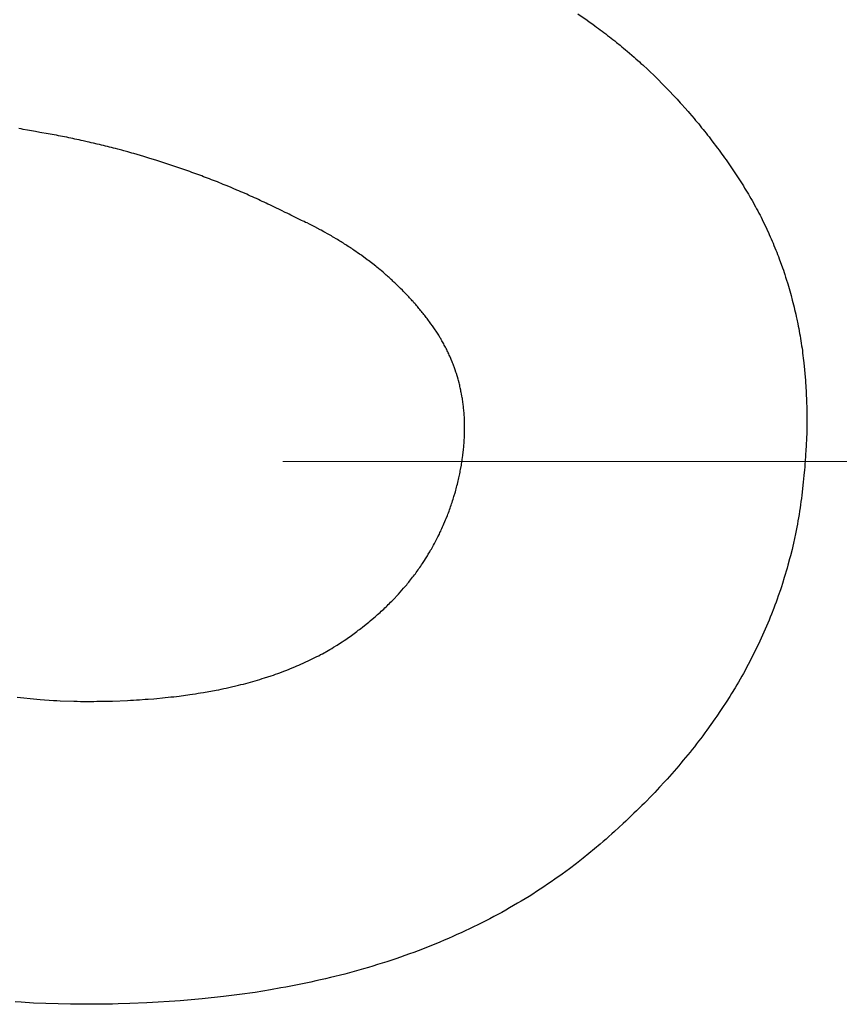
# Model space of a CAD drawing. Header units: inches. Extents: x 749 to 1245, y 24 to 374.
# Tile 49 of 145: x 879.937 to 880.636, y 257.036 to 257.875. Entities that reach past the tile are written whole.
import ezdxf

# ---------------------------------------------------------------- set-up
doc = ezdxf.new("R2010")
doc.units = ezdxf.units.IN
doc.header["$LTSCALE"] = 5
doc.header["$MEASUREMENT"] = 0
doc.linetypes.add('CENTER2', pattern=[1.125, 0.75, -0.125, 0.125, -0.125])
doc.layers.add('AM_0', color=7, linetype='CONTINUOUS', lineweight=30)
doc.layers.add('AM_7_Center', color=1, linetype='CENTER2', lineweight=15)

msp = doc.modelspace()

# ---------------------------------------------------------------- linework, layer by layer
at = {"layer": 'AM_0', "color": 1, "linetype": 'Continuous'}
for p, q in [((880.41277, 257.88008), (880.42077, 257.87458)), ((880.42077, 257.87458), (880.42237, 257.87338)), ((880.42237, 257.87338), (880.42557, 257.87118)), ((880.42557, 257.87118), (880.42717, 257.86998)), ((880.42717, 257.86998), (880.42877, 257.86888)), ((880.42877, 257.86888), (880.43027, 257.86768)), ((880.43027, 257.86768), (880.43187, 257.86648)), ((880.43187, 257.86648), (880.43347, 257.86538)), ((880.43347, 257.86538), (880.43497, 257.86418)), ((880.43497, 257.86418), (880.43657, 257.86298)), ((880.43657, 257.86298), (880.43807, 257.86178)), ((880.43807, 257.86178), (880.43967, 257.86058)), ((880.43967, 257.86058), (880.44267, 257.85818)), ((880.44267, 257.85818), (880.44427, 257.85698)), ((880.44427, 257.85698), (880.44577, 257.85568)), ((880.44577, 257.85568), (880.44877, 257.85328)), ((880.44877, 257.85328), (880.45027, 257.85198)), ((880.45027, 257.85198), (880.45177, 257.85078)), ((880.45177, 257.85078), (880.45327, 257.84948)), ((880.45327, 257.84948), (880.45477, 257.84828)), ((880.45477, 257.84828), (880.46077, 257.84308)), ((880.46077, 257.84308), (880.46217, 257.84178)), ((880.46217, 257.84178), (880.46517, 257.83918)), ((880.46517, 257.83918), (880.46657, 257.83788)), ((880.46657, 257.83788), (880.46807, 257.83658)), ((880.46807, 257.83658), (880.47237, 257.83258)), ((880.47237, 257.83258), (880.47377, 257.83118)), ((880.47377, 257.83118), (880.47807, 257.82718)), ((880.47807, 257.82718), (880.48787, 257.81738)), ((880.48787, 257.81738), (880.48917, 257.81598)), ((880.48917, 257.81598), (880.49057, 257.81458)), ((880.49057, 257.81458), (880.49467, 257.81018)), ((880.49467, 257.81018), (880.49607, 257.80878)), ((880.49607, 257.80878), (880.49737, 257.80728)), ((880.49737, 257.80728), (880.50007, 257.80438)), ((880.50007, 257.80438), (880.50137, 257.80288)), ((880.50137, 257.80288), (880.50407, 257.79998)), ((880.50407, 257.79998), (880.50667, 257.79698)), ((880.50667, 257.79698), (880.50797, 257.79538)), ((880.50797, 257.79538), (880.51187, 257.79088)), ((880.51187, 257.79088), (880.51317, 257.78928)), ((879.93797, 257.78198), (879.93617, 257.78228)), ((879.93977, 257.78158), (879.93797, 257.78198)), ((879.94337, 257.78098), (879.93977, 257.78158)), ((880.51317, 257.78928), (880.51577, 257.78628)), ((880.51577, 257.78628), (880.51697, 257.78468)), ((880.51697, 257.78468), (880.51827, 257.78308)), ((880.51827, 257.78308), (880.51957, 257.78158)), ((880.51957, 257.78158), (880.52077, 257.77998)), ((879.94507, 257.78058), (879.94337, 257.78098)), ((879.94867, 257.77998), (879.94507, 257.78058)), ((879.95037, 257.77968), (879.94867, 257.77998)), ((879.95397, 257.77908), (879.95037, 257.77968)), ((879.95567, 257.77878), (879.95397, 257.77908)), ((879.95927, 257.77818), (879.95567, 257.77878)), ((879.96097, 257.77778), (879.95927, 257.77818)), ((879.96457, 257.77718), (879.96097, 257.77778)), ((879.96627, 257.77688), (879.96457, 257.77718)), ((879.96807, 257.77658), (879.96627, 257.77688)), ((879.96977, 257.77618), (879.96807, 257.77658)), ((879.97157, 257.77588), (879.96977, 257.77618)), ((879.97337, 257.77548), (879.97157, 257.77588)), ((879.97507, 257.77518), (879.97337, 257.77548)), ((879.97687, 257.77488), (879.97507, 257.77518)), ((879.97857, 257.77448), (879.97687, 257.77488)), ((879.98037, 257.77408), (879.97857, 257.77448)), ((879.98207, 257.77378), (879.98037, 257.77408)), ((879.98387, 257.77338), (879.98207, 257.77378)), ((879.98557, 257.77298), (879.98387, 257.77338)), ((879.98737, 257.77268), (879.98557, 257.77298)), ((880.52077, 257.77998), (880.52207, 257.77838)), ((880.52207, 257.77838), (880.52327, 257.77678)), ((880.52327, 257.77678), (880.52457, 257.77518)), ((880.52457, 257.77518), (880.52577, 257.77368)), ((880.52577, 257.77368), (880.52707, 257.77198)), ((879.98907, 257.77228), (879.98737, 257.77268)), ((879.99087, 257.77188), (879.98907, 257.77228)), ((879.99427, 257.77108), (879.99087, 257.77188)), ((879.99607, 257.77068), (879.99427, 257.77108)), ((879.99777, 257.77028), (879.99607, 257.77068)), ((879.99957, 257.76988), (879.99777, 257.77028)), ((880.00297, 257.76908), (879.99957, 257.76988)), ((880.00477, 257.76868), (880.00297, 257.76908)), ((880.00647, 257.76828), (880.00477, 257.76868)), ((880.00827, 257.76788), (880.00647, 257.76828)), ((880.00997, 257.76738), (880.00827, 257.76788)), ((880.01167, 257.76698), (880.00997, 257.76738)), ((880.01347, 257.76658), (880.01167, 257.76698)), ((880.01517, 257.76608), (880.01347, 257.76658)), ((880.01687, 257.76568), (880.01517, 257.76608)), ((880.01857, 257.76518), (880.01687, 257.76568)), ((880.02037, 257.76478), (880.01857, 257.76518)), ((880.02377, 257.76378), (880.02037, 257.76478)), ((880.52707, 257.77198), (880.53187, 257.76558)), ((880.53187, 257.76558), (880.53317, 257.76388)), ((880.02557, 257.76338), (880.02377, 257.76378)), ((880.02897, 257.76238), (880.02557, 257.76338)), ((880.03067, 257.76198), (880.02897, 257.76238)), ((880.03237, 257.76148), (880.03067, 257.76198)), ((880.03417, 257.76098), (880.03237, 257.76148)), ((880.04267, 257.75848), (880.03417, 257.76098)), ((880.04447, 257.75798), (880.04267, 257.75848)), ((880.04617, 257.75748), (880.04447, 257.75798)), ((880.04787, 257.75688), (880.04617, 257.75748)), ((880.05297, 257.75538), (880.04787, 257.75688)), ((880.53317, 257.76388), (880.53437, 257.76228)), ((880.53437, 257.76228), (880.53557, 257.76058)), ((880.53557, 257.76058), (880.53677, 257.75898)), ((880.53677, 257.75898), (880.53787, 257.75728)), ((880.53787, 257.75728), (880.53907, 257.75558)), ((880.05467, 257.75478), (880.05297, 257.75538)), ((880.05637, 257.75428), (880.05467, 257.75478)), ((880.05807, 257.75368), (880.05637, 257.75428)), ((880.05977, 257.75318), (880.05807, 257.75368)), ((880.06147, 257.75258), (880.05977, 257.75318)), ((880.06317, 257.75208), (880.06147, 257.75258)), ((880.06657, 257.75088), (880.06317, 257.75208)), ((880.06827, 257.75038), (880.06657, 257.75088)), ((880.07507, 257.74798), (880.06827, 257.75038)), ((880.07677, 257.74748), (880.07507, 257.74798)), ((880.53907, 257.75558), (880.54027, 257.75398)), ((880.54027, 257.75398), (880.54267, 257.75058)), ((880.54267, 257.75058), (880.54377, 257.74888)), ((880.54377, 257.74888), (880.54497, 257.74718)), ((880.08187, 257.74568), (880.07677, 257.74748)), ((880.08347, 257.74498), (880.08187, 257.74568)), ((880.09027, 257.74258), (880.08347, 257.74498)), ((880.09197, 257.74188), (880.09027, 257.74258)), ((880.09357, 257.74128), (880.09197, 257.74188)), ((880.09527, 257.74068), (880.09357, 257.74128)), ((880.09697, 257.73998), (880.09527, 257.74068)), ((880.09867, 257.73938), (880.09697, 257.73998)), ((880.10037, 257.73868), (880.09867, 257.73938)), ((880.54497, 257.74718), (880.54607, 257.74548)), ((880.54607, 257.74548), (880.54727, 257.74378)), ((880.54727, 257.74378), (880.54837, 257.74208)), ((880.54837, 257.74208), (880.54957, 257.74028)), ((880.54957, 257.74028), (880.55177, 257.73688)), ((880.10197, 257.73808), (880.10037, 257.73868)), ((880.10367, 257.73738), (880.10197, 257.73808)), ((880.10537, 257.73678), (880.10367, 257.73738)), ((880.10707, 257.73608), (880.10537, 257.73678)), ((880.10867, 257.73538), (880.10707, 257.73608)), ((880.11037, 257.73468), (880.10867, 257.73538)), ((880.11207, 257.73408), (880.11037, 257.73468)), ((880.11367, 257.73338), (880.11207, 257.73408)), ((880.11707, 257.73198), (880.11367, 257.73338)), ((880.11867, 257.73128), (880.11707, 257.73198)), ((880.12207, 257.72988), (880.11867, 257.73128)), ((880.55177, 257.73688), (880.55287, 257.73508)), ((880.55287, 257.73508), (880.55397, 257.73338)), ((880.55397, 257.73338), (880.55497, 257.73158)), ((880.55497, 257.73158), (880.55607, 257.72988)), ((880.12367, 257.72918), (880.12207, 257.72988)), ((880.12537, 257.72848), (880.12367, 257.72918)), ((880.12697, 257.72768), (880.12537, 257.72848)), ((880.13037, 257.72628), (880.12697, 257.72768)), ((880.13197, 257.72558), (880.13037, 257.72628)), ((880.13367, 257.72478), (880.13197, 257.72558)), ((880.13527, 257.72408), (880.13367, 257.72478)), ((880.13697, 257.72338), (880.13527, 257.72408)), ((880.13857, 257.72258), (880.13697, 257.72338)), ((880.14027, 257.72188), (880.13857, 257.72258)), ((880.55607, 257.72988), (880.55717, 257.72808)), ((880.55717, 257.72808), (880.55817, 257.72638)), ((880.55817, 257.72638), (880.55917, 257.72458)), ((880.55917, 257.72458), (880.56027, 257.72278)), ((880.56027, 257.72278), (880.56127, 257.72108)), ((880.14187, 257.72108), (880.14027, 257.72188)), ((880.14357, 257.72028), (880.14187, 257.72108)), ((880.14517, 257.71958), (880.14357, 257.72028)), ((880.14687, 257.71878), (880.14517, 257.71958)), ((880.14847, 257.71798), (880.14687, 257.71878)), ((880.15007, 257.71728), (880.14847, 257.71798)), ((880.15177, 257.71648), (880.15007, 257.71728)), ((880.15337, 257.71568), (880.15177, 257.71648)), ((880.15507, 257.71488), (880.15337, 257.71568)), ((880.15827, 257.71328), (880.15507, 257.71488)), ((880.56127, 257.72108), (880.56427, 257.71568)), ((880.56427, 257.71568), (880.56517, 257.71388)), ((880.15997, 257.71248), (880.15827, 257.71328)), ((880.16317, 257.71088), (880.15997, 257.71248)), ((880.16487, 257.71008), (880.16317, 257.71088)), ((880.16647, 257.70928), (880.16487, 257.71008)), ((880.16807, 257.70838), (880.16647, 257.70928)), ((880.16977, 257.70758), (880.16807, 257.70838)), ((880.17257, 257.70618), (880.16977, 257.70758)), ((880.17367, 257.70568), (880.17257, 257.70618)), ((880.17487, 257.70518), (880.17367, 257.70568)), ((880.56517, 257.71388), (880.56617, 257.71208)), ((880.56617, 257.71208), (880.56707, 257.71028)), ((880.56707, 257.71028), (880.56807, 257.70848)), ((880.56807, 257.70848), (880.56897, 257.70668)), ((880.56897, 257.70668), (880.56987, 257.70478)), ((880.17607, 257.70458), (880.17487, 257.70518)), ((880.17717, 257.70408), (880.17607, 257.70458)), ((880.17837, 257.70348), (880.17717, 257.70408)), ((880.17947, 257.70298), (880.17837, 257.70348)), ((880.18057, 257.70238), (880.17947, 257.70298)), ((880.18177, 257.70188), (880.18057, 257.70238)), ((880.18397, 257.70068), (880.18177, 257.70188)), ((880.18517, 257.70018), (880.18397, 257.70068)), ((880.18737, 257.69898), (880.18517, 257.70018)), ((880.18847, 257.69848), (880.18737, 257.69898)), ((880.19287, 257.69608), (880.18847, 257.69848)), ((880.56987, 257.70478), (880.57257, 257.69938)), ((880.57257, 257.69938), (880.57347, 257.69748)), ((880.57347, 257.69748), (880.57427, 257.69568)), ((880.19397, 257.69558), (880.19287, 257.69608)), ((880.19617, 257.69438), (880.19397, 257.69558)), ((880.19717, 257.69378), (880.19617, 257.69438)), ((880.19937, 257.69258), (880.19717, 257.69378)), ((880.20037, 257.69198), (880.19937, 257.69258)), ((880.20257, 257.69078), (880.20037, 257.69198)), ((880.20357, 257.69008), (880.20257, 257.69078)), ((880.20467, 257.68948), (880.20357, 257.69008)), ((880.20667, 257.68828), (880.20467, 257.68948)), ((880.57427, 257.69568), (880.57517, 257.69378)), ((880.57517, 257.69378), (880.57597, 257.69198)), ((880.57597, 257.69198), (880.57677, 257.69008)), ((880.57677, 257.69008), (880.57767, 257.68818)), ((880.20777, 257.68768), (880.20667, 257.68828)), ((880.20877, 257.68698), (880.20777, 257.68768)), ((880.20977, 257.68638), (880.20877, 257.68698)), ((880.21087, 257.68578), (880.20977, 257.68638)), ((880.21187, 257.68518), (880.21087, 257.68578)), ((880.21287, 257.68448), (880.21187, 257.68518)), ((880.21387, 257.68388), (880.21287, 257.68448)), ((880.21487, 257.68318), (880.21387, 257.68388)), ((880.21587, 257.68258), (880.21487, 257.68318)), ((880.21687, 257.68188), (880.21587, 257.68258)), ((880.21787, 257.68128), (880.21687, 257.68188)), ((880.21887, 257.68058), (880.21787, 257.68128)), ((880.21987, 257.67998), (880.21887, 257.68058)), ((880.57767, 257.68818), (880.57847, 257.68638)), ((880.57847, 257.68638), (880.57927, 257.68448)), ((880.57927, 257.68448), (880.57997, 257.68258)), ((880.57997, 257.68258), (880.58157, 257.67878)), ((880.22087, 257.67928), (880.21987, 257.67998)), ((880.22177, 257.67868), (880.22087, 257.67928)), ((880.22377, 257.67728), (880.22177, 257.67868)), ((880.22467, 257.67668), (880.22377, 257.67728)), ((880.22667, 257.67528), (880.22467, 257.67668)), ((880.22757, 257.67458), (880.22667, 257.67528)), ((880.22857, 257.67398), (880.22757, 257.67458)), ((880.23037, 257.67258), (880.22857, 257.67398)), ((880.23137, 257.67188), (880.23037, 257.67258)), ((880.58157, 257.67878), (880.58227, 257.67698)), ((880.58227, 257.67698), (880.58307, 257.67508)), ((880.58307, 257.67508), (880.58377, 257.67318)), ((880.58377, 257.67318), (880.58447, 257.67118)), ((880.23317, 257.67048), (880.23137, 257.67188)), ((880.23417, 257.66978), (880.23317, 257.67048)), ((880.24047, 257.66488), (880.23417, 257.66978)), ((880.24137, 257.66408), (880.24047, 257.66488)), ((880.24407, 257.66198), (880.24137, 257.66408)), ((880.58447, 257.67118), (880.58727, 257.66358)), ((880.24487, 257.66118), (880.24407, 257.66198)), ((880.24667, 257.65978), (880.24487, 257.66118)), ((880.24747, 257.65898), (880.24667, 257.65978)), ((880.24837, 257.65828), (880.24747, 257.65898)), ((880.24917, 257.65748), (880.24837, 257.65828)), ((880.25007, 257.65678), (880.24917, 257.65748)), ((880.25087, 257.65598), (880.25007, 257.65678)), ((880.25177, 257.65528), (880.25087, 257.65598)), ((880.25257, 257.65448), (880.25177, 257.65528)), ((880.58727, 257.66358), (880.58797, 257.66158)), ((880.58797, 257.66158), (880.58857, 257.65968)), ((880.58857, 257.65968), (880.58927, 257.65778)), ((880.58927, 257.65778), (880.58987, 257.65578)), ((880.58987, 257.65578), (880.59047, 257.65388)), ((880.25347, 257.65378), (880.25257, 257.65448)), ((880.25427, 257.65298), (880.25347, 257.65378)), ((880.25507, 257.65228), (880.25427, 257.65298)), ((880.25587, 257.65148), (880.25507, 257.65228)), ((880.25677, 257.65068), (880.25587, 257.65148)), ((880.25757, 257.64998), (880.25677, 257.65068)), ((880.26077, 257.64678), (880.25757, 257.64998)), ((880.59047, 257.65388), (880.59167, 257.64988)), ((880.59167, 257.64988), (880.59227, 257.64798)), ((880.59227, 257.64798), (880.59347, 257.64398)), ((880.26157, 257.64608), (880.26077, 257.64678)), ((880.26317, 257.64448), (880.26157, 257.64608)), ((880.26387, 257.64368), (880.26317, 257.64448)), ((880.26627, 257.64128), (880.26387, 257.64368)), ((880.26697, 257.64048), (880.26627, 257.64128)), ((880.26777, 257.63968), (880.26697, 257.64048)), ((880.26847, 257.63888), (880.26777, 257.63968)), ((880.26927, 257.63808), (880.26847, 257.63888)), ((880.59347, 257.64398), (880.59397, 257.64198)), ((880.59397, 257.64198), (880.59457, 257.64008)), ((880.59457, 257.64008), (880.59557, 257.63608)), ((880.26997, 257.63718), (880.26927, 257.63808)), ((880.27077, 257.63638), (880.26997, 257.63718)), ((880.27147, 257.63558), (880.27077, 257.63638)), ((880.27227, 257.63478), (880.27147, 257.63558)), ((880.27297, 257.63388), (880.27227, 257.63478)), ((880.27367, 257.63308), (880.27297, 257.63388)), ((880.27447, 257.63228), (880.27367, 257.63308)), ((880.27517, 257.63148), (880.27447, 257.63228)), ((880.27587, 257.63058), (880.27517, 257.63148)), ((880.27657, 257.62978), (880.27587, 257.63058)), ((880.59557, 257.63608), (880.59617, 257.63408)), ((880.59617, 257.63408), (880.59717, 257.63008)), ((880.27727, 257.62888), (880.27657, 257.62978)), ((880.27797, 257.62808), (880.27727, 257.62888)), ((880.27867, 257.62718), (880.27797, 257.62808)), ((880.27937, 257.62638), (880.27867, 257.62718)), ((880.28007, 257.62548), (880.27937, 257.62638)), ((880.28077, 257.62468), (880.28007, 257.62548)), ((880.28147, 257.62378), (880.28077, 257.62468)), ((880.28217, 257.62298), (880.28147, 257.62378)), ((880.28277, 257.62208), (880.28217, 257.62298)), ((880.28347, 257.62118), (880.28277, 257.62208)), ((880.59717, 257.63008), (880.59757, 257.62798)), ((880.59757, 257.62798), (880.59857, 257.62398)), ((880.59857, 257.62398), (880.59897, 257.62198)), ((880.59897, 257.62198), (880.59947, 257.61988)), ((880.28417, 257.62038), (880.28347, 257.62118)), ((880.28487, 257.61948), (880.28417, 257.62038)), ((880.28547, 257.61858), (880.28487, 257.61948)), ((880.28617, 257.61768), (880.28547, 257.61858)), ((880.28677, 257.61678), (880.28617, 257.61768)), ((880.28747, 257.61598), (880.28677, 257.61678)), ((880.28867, 257.61418), (880.28747, 257.61598)), ((880.28937, 257.61328), (880.28867, 257.61418)), ((880.59947, 257.61988), (880.60027, 257.61588)), ((880.60027, 257.61588), (880.60067, 257.61378)), ((880.60067, 257.61378), (880.60107, 257.61178)), ((880.29357, 257.60698), (880.28937, 257.61328)), ((880.29407, 257.60608), (880.29357, 257.60698)), ((880.29467, 257.60518), (880.29407, 257.60608)), ((880.29517, 257.60418), (880.29467, 257.60518)), ((880.60107, 257.61178), (880.60187, 257.60758)), ((880.60187, 257.60758), (880.60217, 257.60558)), ((880.60217, 257.60558), (880.60257, 257.60348)), ((880.29577, 257.60328), (880.29517, 257.60418)), ((880.29627, 257.60238), (880.29577, 257.60328)), ((880.29687, 257.60148), (880.29627, 257.60238)), ((880.29737, 257.60048), (880.29687, 257.60148)), ((880.29837, 257.59868), (880.29737, 257.60048)), ((880.29887, 257.59768), (880.29837, 257.59868)), ((880.29987, 257.59588), (880.29887, 257.59768)), ((880.60257, 257.60348), (880.60317, 257.59928)), ((880.60317, 257.59928), (880.60357, 257.59718)), ((880.60357, 257.59718), (880.60387, 257.59518)), ((880.30037, 257.59488), (880.29987, 257.59588)), ((880.30087, 257.59398), (880.30037, 257.59488)), ((880.30127, 257.59298), (880.30087, 257.59398)), ((880.30177, 257.59208), (880.30127, 257.59298)), ((880.30217, 257.59108), (880.30177, 257.59208)), ((880.30267, 257.59018), (880.30217, 257.59108)), ((880.30307, 257.58918), (880.30267, 257.59018)), ((880.30357, 257.58828), (880.30307, 257.58918)), ((880.30437, 257.58628), (880.30357, 257.58828)), ((880.60387, 257.59518), (880.60417, 257.59308)), ((880.60417, 257.59308), (880.60437, 257.59098)), ((880.60437, 257.59098), (880.60467, 257.58878)), ((880.60467, 257.58878), (880.60497, 257.58668)), ((880.30477, 257.58538), (880.30437, 257.58628)), ((880.30557, 257.58338), (880.30477, 257.58538)), ((880.30597, 257.58248), (880.30557, 257.58338)), ((880.30637, 257.58148), (880.30597, 257.58248)), ((880.30667, 257.58048), (880.30637, 257.58148)), ((880.30747, 257.57848), (880.30667, 257.58048)), ((880.60497, 257.58668), (880.60517, 257.58458)), ((880.60517, 257.58458), (880.60547, 257.58248)), ((880.60547, 257.58248), (880.60687, 257.56748)), ((880.30777, 257.57748), (880.30747, 257.57848)), ((880.30817, 257.57658), (880.30777, 257.57748)), ((880.30877, 257.57458), (880.30817, 257.57658)), ((880.30917, 257.57358), (880.30877, 257.57458)), ((880.31067, 257.56858), (880.30917, 257.57358)), ((880.31087, 257.56748), (880.31067, 257.56858)), ((880.31147, 257.56548), (880.31087, 257.56748)), ((880.31167, 257.56448), (880.31147, 257.56548)), ((880.31197, 257.56348), (880.31167, 257.56448)), ((880.31217, 257.56238), (880.31197, 257.56348)), ((880.60687, 257.56748), (880.60697, 257.56528)), ((880.60697, 257.56528), (880.60717, 257.56318)), ((880.60717, 257.56318), (880.60777, 257.55008)), ((880.31247, 257.56138), (880.31217, 257.56238)), ((880.31287, 257.55938), (880.31247, 257.56138)), ((880.31307, 257.55828), (880.31287, 257.55938)), ((880.31327, 257.55728), (880.31307, 257.55828)), ((880.31347, 257.55618), (880.31327, 257.55728)), ((880.31387, 257.55418), (880.31347, 257.55618)), ((880.31407, 257.55308), (880.31387, 257.55418)), ((880.31427, 257.55208), (880.31407, 257.55308)), ((880.31437, 257.55098), (880.31427, 257.55208)), ((880.31457, 257.54998), (880.31437, 257.55098)), ((880.31467, 257.54888), (880.31457, 257.54998)), ((880.31487, 257.54778), (880.31467, 257.54888)), ((880.31497, 257.54678), (880.31487, 257.54778)), ((880.31517, 257.54568), (880.31497, 257.54678)), ((880.60777, 257.55008), (880.60777, 257.54788)), ((880.60777, 257.54788), (880.60787, 257.54568)), ((880.31527, 257.54468), (880.31517, 257.54568)), ((880.31557, 257.54138), (880.31527, 257.54468)), ((880.31567, 257.54038), (880.31557, 257.54138)), ((880.31577, 257.53928), (880.31567, 257.54038)), ((880.31577, 257.53818), (880.31577, 257.53928)), ((880.31597, 257.53598), (880.31577, 257.53818)), ((880.60787, 257.54568), (880.60787, 257.54348)), ((880.60787, 257.54348), (880.60797, 257.54118)), ((880.60797, 257.54118), (880.60797, 257.52778)), ((880.31597, 257.53488), (880.31597, 257.53598)), ((880.31607, 257.53378), (880.31597, 257.53488)), ((880.31607, 257.53278), (880.31607, 257.53378)), ((880.31617, 257.53168), (880.31607, 257.53278)), ((880.31617, 257.52278), (880.31617, 257.53168)), ((880.31607, 257.52168), (880.31617, 257.52278)), ((880.31607, 257.52058), (880.31607, 257.52168)), ((880.60787, 257.52328), (880.60717, 257.50738)), ((880.60797, 257.52778), (880.60787, 257.52558)), ((880.60787, 257.52558), (880.60787, 257.52328)), ((880.31557, 257.51258), (880.31567, 257.51378)), ((880.31567, 257.51378), (880.31587, 257.51598)), ((880.31587, 257.51718), (880.31597, 257.51828)), ((880.31587, 257.51598), (880.31587, 257.51718)), ((880.31597, 257.51938), (880.31607, 257.52058)), ((880.31597, 257.51828), (880.31597, 257.51938)), ((880.31457, 257.50338), (880.31477, 257.50458)), ((880.31477, 257.50458), (880.31487, 257.50578)), ((880.31487, 257.50578), (880.31507, 257.50688)), ((880.31507, 257.50688), (880.31517, 257.50808)), ((880.31517, 257.50808), (880.31527, 257.50918)), ((880.31527, 257.50918), (880.31537, 257.51038)), ((880.31537, 257.51038), (880.31557, 257.51258)), ((880.60697, 257.50508), (880.60687, 257.50278)), ((880.60717, 257.50738), (880.60697, 257.50508)), ((880.31337, 257.49528), (880.31357, 257.49638)), ((880.31357, 257.49638), (880.31397, 257.49878)), ((880.31397, 257.49878), (880.31407, 257.49988)), ((880.31407, 257.49988), (880.31447, 257.50228)), ((880.31447, 257.50228), (880.31457, 257.50338)), ((880.60627, 257.49588), (880.60617, 257.49358)), ((880.60687, 257.50278), (880.60627, 257.49588)), ((880.31177, 257.48698), (880.31197, 257.48808)), ((880.31197, 257.48808), (880.31227, 257.48928)), ((880.31227, 257.48928), (880.31247, 257.49048)), ((880.31247, 257.49048), (880.31277, 257.49168)), ((880.31277, 257.49168), (880.31337, 257.49528)), ((880.60587, 257.49128), (880.60547, 257.48658)), ((880.60617, 257.49358), (880.60587, 257.49128)), ((880.30967, 257.47788), (880.30997, 257.47918)), ((880.30997, 257.47918), (880.31027, 257.48058)), ((880.31027, 257.48058), (880.31067, 257.48188)), ((880.31067, 257.48188), (880.31097, 257.48318)), ((880.31097, 257.48318), (880.31127, 257.48458)), ((880.31127, 257.48458), (880.31147, 257.48578)), ((880.31147, 257.48578), (880.31177, 257.48698)), ((880.60497, 257.48098), (880.60377, 257.46988)), ((880.60517, 257.48378), (880.60497, 257.48098)), ((880.60547, 257.48658), (880.60517, 257.48378)), ((880.30707, 257.46878), (880.30827, 257.47268)), ((880.30827, 257.47268), (880.30857, 257.47398)), ((880.30857, 257.47398), (880.30897, 257.47528)), ((880.30897, 257.47528), (880.30927, 257.47658)), ((880.30927, 257.47658), (880.30967, 257.47788)), ((880.30467, 257.46118), (880.30507, 257.46238)), ((880.30507, 257.46238), (880.30547, 257.46368)), ((880.30547, 257.46368), (880.30597, 257.46498)), ((880.30597, 257.46498), (880.30637, 257.46628)), ((880.30637, 257.46628), (880.30677, 257.46748)), ((880.30677, 257.46748), (880.30707, 257.46878)), ((880.60297, 257.46438), (880.60257, 257.46158)), ((880.60337, 257.46708), (880.60297, 257.46438)), ((880.60377, 257.46988), (880.60337, 257.46708)), ((880.30197, 257.45368), (880.30247, 257.45488)), ((880.30247, 257.45488), (880.30287, 257.45608)), ((880.30287, 257.45608), (880.30337, 257.45738)), ((880.30337, 257.45738), (880.30377, 257.45858)), ((880.30377, 257.45858), (880.30427, 257.45988)), ((880.30427, 257.45988), (880.30467, 257.46118)), ((880.60177, 257.45608), (880.60137, 257.45338)), ((880.60217, 257.45888), (880.60177, 257.45608)), ((880.60257, 257.46158), (880.60217, 257.45888)), ((880.29797, 257.44388), (880.29997, 257.44868)), ((880.29997, 257.44868), (880.30047, 257.44998)), ((880.30047, 257.44998), (880.30147, 257.45238)), ((880.30147, 257.45238), (880.30197, 257.45368)), ((880.60037, 257.44788), (880.59997, 257.44518)), ((880.60087, 257.45058), (880.60037, 257.44788)), ((880.60137, 257.45338), (880.60087, 257.45058)), ((880.29467, 257.43668), (880.29517, 257.43788)), ((880.29517, 257.43788), (880.29577, 257.43908)), ((880.29577, 257.43908), (880.29627, 257.44028)), ((880.29627, 257.44028), (880.29687, 257.44148)), ((880.29687, 257.44148), (880.29737, 257.44268)), ((880.29737, 257.44268), (880.29797, 257.44388)), ((880.59887, 257.43978), (880.59837, 257.43698)), ((880.59937, 257.44248), (880.59887, 257.43978)), ((880.59997, 257.44518), (880.59937, 257.44248)), ((880.29047, 257.42848), (880.29107, 257.42968)), ((880.29107, 257.42968), (880.29167, 257.43078)), ((880.29167, 257.43078), (880.29287, 257.43318)), ((880.29287, 257.43318), (880.29347, 257.43428)), ((880.29347, 257.43428), (880.29467, 257.43668)), ((880.59657, 257.42888), (880.59597, 257.42628)), ((880.59837, 257.43698), (880.59657, 257.42888)), ((880.28517, 257.41938), (880.28657, 257.42158)), ((880.28657, 257.42158), (880.28717, 257.42278)), ((880.28717, 257.42278), (880.28787, 257.42388)), ((880.28787, 257.42388), (880.28847, 257.42498)), ((880.28847, 257.42498), (880.28917, 257.42618)), ((880.28917, 257.42618), (880.28977, 257.42728)), ((880.28977, 257.42728), (880.29047, 257.42848)), ((880.59537, 257.42358), (880.59397, 257.41818)), ((880.59597, 257.42628), (880.59537, 257.42358)), ((880.28027, 257.41158), (880.28447, 257.41818)), ((880.28447, 257.41818), (880.28517, 257.41938)), ((880.59327, 257.41558), (880.59187, 257.41018)), ((880.59397, 257.41818), (880.59327, 257.41558)), ((880.27417, 257.40288), (880.27497, 257.40398)), ((880.27497, 257.40398), (880.27567, 257.40508)), ((880.27567, 257.40508), (880.27647, 257.40618)), ((880.27647, 257.40618), (880.27727, 257.40718)), ((880.27727, 257.40718), (880.27797, 257.40828)), ((880.27797, 257.40828), (880.27877, 257.40938)), ((880.27877, 257.40938), (880.27947, 257.41048)), ((880.27947, 257.41048), (880.28027, 257.41158)), ((880.59037, 257.40488), (880.58957, 257.40228)), ((880.59117, 257.40758), (880.59037, 257.40488)), ((880.59187, 257.41018), (880.59117, 257.40758)), ((880.26757, 257.39448), (880.26847, 257.39558)), ((880.26847, 257.39558), (880.26927, 257.39658)), ((880.26927, 257.39658), (880.27007, 257.39768)), ((880.27007, 257.39768), (880.27087, 257.39868)), ((880.27087, 257.39868), (880.27177, 257.39978)), ((880.27177, 257.39978), (880.27257, 257.40078)), ((880.27257, 257.40078), (880.27337, 257.40188)), ((880.27337, 257.40188), (880.27417, 257.40288)), ((880.58877, 257.39958), (880.58717, 257.39438)), ((880.58957, 257.40228), (880.58877, 257.39958)), ((880.25967, 257.38538), (880.26417, 257.39038)), ((880.26417, 257.39038), (880.26497, 257.39148)), ((880.26497, 257.39148), (880.26677, 257.39348)), ((880.26677, 257.39348), (880.26757, 257.39448)), ((880.58547, 257.38908), (880.58367, 257.38388)), ((880.58627, 257.39178), (880.58547, 257.38908)), ((880.58717, 257.39438), (880.58627, 257.39178)), ((880.25207, 257.37748), (880.25307, 257.37848)), ((880.25307, 257.37848), (880.25397, 257.37948)), ((880.25397, 257.37948), (880.25497, 257.38038)), ((880.25497, 257.38038), (880.25597, 257.38138)), ((880.25597, 257.38138), (880.25867, 257.38438)), ((880.25867, 257.38438), (880.25967, 257.38538)), ((880.58177, 257.37868), (880.58077, 257.37608)), ((880.58267, 257.38128), (880.58177, 257.37868)), ((880.58367, 257.38388), (880.58267, 257.38128)), ((880.24407, 257.36988), (880.24507, 257.37088)), ((880.24507, 257.37088), (880.24607, 257.37178)), ((880.24607, 257.37178), (880.24717, 257.37268)), ((880.24717, 257.37268), (880.24817, 257.37368)), ((880.24817, 257.37368), (880.24917, 257.37458)), ((880.24917, 257.37458), (880.25017, 257.37558)), ((880.25017, 257.37558), (880.25107, 257.37658)), ((880.25107, 257.37658), (880.25207, 257.37748)), ((880.57987, 257.37358), (880.57787, 257.36838)), ((880.58077, 257.37608), (880.57987, 257.37358)), ((880.23337, 257.36068), (880.23447, 257.36158)), ((880.23447, 257.36158), (880.23557, 257.36258)), ((880.23557, 257.36258), (880.23887, 257.36528)), ((880.23887, 257.36528), (880.23987, 257.36618)), ((880.23987, 257.36618), (880.24097, 257.36708)), ((880.24097, 257.36708), (880.24197, 257.36798)), ((880.24197, 257.36798), (880.24307, 257.36898)), ((880.24307, 257.36898), (880.24407, 257.36988)), ((880.57577, 257.36328), (880.57357, 257.35808)), ((880.57677, 257.36578), (880.57577, 257.36328)), ((880.57787, 257.36838), (880.57677, 257.36578)), ((880.22317, 257.35278), (880.22437, 257.35368)), ((880.22437, 257.35368), (880.22547, 257.35458)), ((880.22547, 257.35458), (880.22667, 257.35538)), ((880.22667, 257.35538), (880.22777, 257.35628)), ((880.22777, 257.35628), (880.22897, 257.35718)), ((880.22897, 257.35718), (880.23227, 257.35988)), ((880.23227, 257.35988), (880.23337, 257.36068)), ((880.57247, 257.35558), (880.57137, 257.35298)), ((880.57357, 257.35808), (880.57247, 257.35558)), ((880.21037, 257.34398), (880.21187, 257.34488)), ((880.21187, 257.34488), (880.21337, 257.34588)), ((880.21337, 257.34588), (880.21477, 257.34688)), ((880.21477, 257.34688), (880.21597, 257.34768)), ((880.21597, 257.34768), (880.21727, 257.34858)), ((880.21727, 257.34858), (880.21847, 257.34938)), ((880.21847, 257.34938), (880.21967, 257.35028)), ((880.21967, 257.35028), (880.22077, 257.35108)), ((880.22077, 257.35108), (880.22197, 257.35198)), ((880.22197, 257.35198), (880.22317, 257.35278)), ((880.56797, 257.34538), (880.56557, 257.34038)), ((880.56907, 257.34798), (880.56797, 257.34538)), ((880.57027, 257.35048), (880.56907, 257.34798)), ((880.57137, 257.35298), (880.57027, 257.35048)), ((880.19497, 257.33468), (880.19977, 257.33738)), ((880.19977, 257.33738), (880.20127, 257.33828)), ((880.20127, 257.33828), (880.20287, 257.33918)), ((880.20287, 257.33918), (880.20437, 257.34018)), ((880.20437, 257.34018), (880.20737, 257.34198)), ((880.20737, 257.34198), (880.21037, 257.34398)), ((880.56427, 257.33788), (880.56307, 257.33538)), ((880.56557, 257.34038), (880.56427, 257.33788)), ((880.17837, 257.32648), (880.18517, 257.32968)), ((880.18517, 257.32968), (880.18677, 257.33048)), ((880.18677, 257.33048), (880.18847, 257.33128)), ((880.18847, 257.33128), (880.19007, 257.33218)), ((880.19007, 257.33218), (880.19177, 257.33298)), ((880.19177, 257.33298), (880.19337, 257.33388)), ((880.19337, 257.33388), (880.19497, 257.33468)), ((880.56057, 257.33038), (880.55797, 257.32538)), ((880.56177, 257.33288), (880.56057, 257.33038)), ((880.56307, 257.33538), (880.56177, 257.33288)), ((880.16057, 257.31908), (880.16597, 257.32118)), ((880.16597, 257.32118), (880.16777, 257.32198)), ((880.16777, 257.32198), (880.17137, 257.32338)), ((880.17137, 257.32338), (880.17317, 257.32418)), ((880.17317, 257.32418), (880.17487, 257.32488)), ((880.17487, 257.32488), (880.17657, 257.32568)), ((880.17657, 257.32568), (880.17837, 257.32648)), ((880.55527, 257.32038), (880.55387, 257.31788)), ((880.55657, 257.32288), (880.55527, 257.32038)), ((880.55797, 257.32538), (880.55657, 257.32288)), ((880.13557, 257.31098), (880.14157, 257.31278)), ((880.14157, 257.31278), (880.14347, 257.31338)), ((880.14347, 257.31338), (880.14547, 257.31398)), ((880.14547, 257.31398), (880.15117, 257.31578)), ((880.15117, 257.31578), (880.15307, 257.31648)), ((880.15307, 257.31648), (880.15497, 257.31708)), ((880.15497, 257.31708), (880.15687, 257.31778)), ((880.15687, 257.31778), (880.15867, 257.31848)), ((880.15867, 257.31848), (880.16057, 257.31908)), ((880.55247, 257.31548), (880.54967, 257.31048)), ((880.55387, 257.31788), (880.55247, 257.31548)), ((880.09337, 257.30158), (880.10437, 257.30358)), ((880.10437, 257.30358), (880.10647, 257.30398)), ((880.10647, 257.30398), (880.10867, 257.30448)), ((880.10867, 257.30448), (880.11077, 257.30488)), ((880.11077, 257.30488), (880.11297, 257.30538)), ((880.11297, 257.30538), (880.11507, 257.30578)), ((880.11507, 257.30578), (880.12347, 257.30778)), ((880.12347, 257.30778), (880.12547, 257.30828)), ((880.12547, 257.30828), (880.12757, 257.30878)), ((880.12757, 257.30878), (880.12957, 257.30938)), ((880.12957, 257.30938), (880.13157, 257.30988)), ((880.13157, 257.30988), (880.13357, 257.31048)), ((880.13357, 257.31048), (880.13557, 257.31098)), ((880.54677, 257.30558), (880.54377, 257.30078)), ((880.54827, 257.30808), (880.54677, 257.30558)), ((880.54967, 257.31048), (880.54827, 257.30808)), ((879.93457, 257.29768), (879.93737, 257.29728)), ((879.93737, 257.29728), (879.94847, 257.29608)), ((879.94847, 257.29608), (879.95137, 257.29588)), ((879.95137, 257.29588), (879.95417, 257.29558)), ((879.95417, 257.29558), (879.96557, 257.29478)), ((879.96557, 257.29478), (879.96837, 257.29468)), ((879.96837, 257.29468), (879.97127, 257.29448)), ((879.97127, 257.29448), (879.98287, 257.29408)), ((880.01577, 257.29428), (880.02867, 257.29478)), ((880.02867, 257.29478), (880.03127, 257.29498)), ((880.03127, 257.29498), (880.03377, 257.29508)), ((880.03377, 257.29508), (880.03627, 257.29528)), ((880.03627, 257.29528), (880.03887, 257.29538)), ((880.03887, 257.29538), (880.04377, 257.29578)), ((880.04377, 257.29578), (880.04627, 257.29588)), ((880.04627, 257.29588), (880.05117, 257.29628)), ((880.05117, 257.29628), (880.05367, 257.29658)), ((880.05367, 257.29658), (880.05847, 257.29698)), ((880.05847, 257.29698), (880.06087, 257.29728)), ((880.06087, 257.29728), (880.06327, 257.29748)), ((880.06327, 257.29748), (880.06567, 257.29778)), ((880.06567, 257.29778), (880.06807, 257.29798)), ((880.06807, 257.29798), (880.07037, 257.29828)), ((880.07037, 257.29828), (880.07277, 257.29858)), ((880.07277, 257.29858), (880.08197, 257.29978)), ((880.08197, 257.29978), (880.08427, 257.30018)), ((880.08427, 257.30018), (880.08657, 257.30048)), ((880.08657, 257.30048), (880.08887, 257.30088)), ((880.08887, 257.30088), (880.09107, 257.30118)), ((880.09107, 257.30118), (880.09337, 257.30158)), ((880.54227, 257.29828), (880.53927, 257.29348)), ((880.54377, 257.30078), (880.54227, 257.29828)), ((879.98287, 257.29408), (879.98577, 257.29408)), ((879.98577, 257.29408), (879.98867, 257.29398)), ((879.98867, 257.29398), (879.99987, 257.29398)), ((879.99987, 257.29398), (880.00257, 257.29408)), ((880.00257, 257.29408), (880.00527, 257.29408)), ((880.00527, 257.29408), (880.00787, 257.29418)), ((880.00787, 257.29418), (880.01057, 257.29418)), ((880.01057, 257.29418), (880.01317, 257.29428)), ((880.01317, 257.29428), (880.01577, 257.29428)), ((880.53447, 257.28618), (880.53127, 257.28138)), ((880.53607, 257.28868), (880.53447, 257.28618)), ((880.53927, 257.29348), (880.53607, 257.28868)), ((880.52957, 257.27908), (880.52277, 257.26948)), ((880.53127, 257.28138), (880.52957, 257.27908)), ((880.52277, 257.26948), (880.52107, 257.26718)), ((880.51747, 257.26248), (880.51567, 257.26008)), ((880.51927, 257.26478), (880.51747, 257.26248)), ((880.52107, 257.26718), (880.51927, 257.26478)), ((880.51027, 257.25308), (880.50837, 257.25078)), ((880.51207, 257.25538), (880.51027, 257.25308)), ((880.51387, 257.25778), (880.51207, 257.25538)), ((880.51567, 257.26008), (880.51387, 257.25778)), ((880.50647, 257.24838), (880.50267, 257.24378)), ((880.50837, 257.25078), (880.50647, 257.24838)), ((880.49877, 257.23918), (880.48877, 257.22768)), ((880.50067, 257.24148), (880.49877, 257.23918)), ((880.50267, 257.24378), (880.50067, 257.24148)), ((880.48877, 257.22768), (880.48667, 257.22548)), ((880.48247, 257.22088), (880.48037, 257.21868)), ((880.48667, 257.22548), (880.48247, 257.22088)), ((880.47607, 257.21418), (880.46957, 257.20738)), ((880.47827, 257.21638), (880.47607, 257.21418)), ((880.48037, 257.21868), (880.47827, 257.21638)), ((880.46507, 257.20298), (880.46277, 257.20078)), ((880.46727, 257.20518), (880.46507, 257.20298)), ((880.46957, 257.20738), (880.46727, 257.20518)), ((880.45597, 257.19418), (880.45357, 257.19198)), ((880.46057, 257.19858), (880.45597, 257.19418)), ((880.46277, 257.20078), (880.46057, 257.19858)), ((880.45127, 257.18978), (880.44407, 257.18318)), ((880.45357, 257.19198), (880.45127, 257.18978)), ((880.43927, 257.17888), (880.43677, 257.17668)), ((880.44167, 257.18108), (880.43927, 257.17888)), ((880.44407, 257.18318), (880.44167, 257.18108)), ((880.43187, 257.17238), (880.41737, 257.16038)), ((880.43427, 257.17458), (880.43187, 257.17238)), ((880.43677, 257.17668), (880.43427, 257.17458)), ((880.41737, 257.16038), (880.41437, 257.15808)), ((880.41147, 257.15578), (880.40547, 257.15118)), ((880.41437, 257.15808), (880.41147, 257.15578)), ((880.39937, 257.14678), (880.39317, 257.14238)), ((880.40237, 257.14898), (880.39937, 257.14678)), ((880.40547, 257.15118), (880.40237, 257.14898)), ((880.38377, 257.13598), (880.38067, 257.13388)), ((880.38697, 257.13808), (880.38377, 257.13598)), ((880.39007, 257.14028), (880.38697, 257.13808)), ((880.39317, 257.14238), (880.39007, 257.14028)), ((880.37107, 257.12778), (880.36447, 257.12378)), ((880.37427, 257.12978), (880.37107, 257.12778)), ((880.37747, 257.13188), (880.37427, 257.12978)), ((880.38067, 257.13388), (880.37747, 257.13188)), ((880.35797, 257.11988), (880.35457, 257.11798)), ((880.36127, 257.12188), (880.35797, 257.11988)), ((880.36447, 257.12378), (880.36127, 257.12188)), ((880.34117, 257.11058), (880.33767, 257.10878)), ((880.34457, 257.11238), (880.34117, 257.11058)), ((880.34787, 257.11418), (880.34457, 257.11238)), ((880.35127, 257.11608), (880.34787, 257.11418)), ((880.35457, 257.11798), (880.35127, 257.11608)), ((880.32387, 257.10178), (880.32027, 257.10008)), ((880.32737, 257.10348), (880.32387, 257.10178)), ((880.33077, 257.10518), (880.32737, 257.10348)), ((880.33427, 257.10698), (880.33077, 257.10518)), ((880.33767, 257.10878), (880.33427, 257.10698)), ((880.30607, 257.09348), (880.30247, 257.09198)), ((880.30967, 257.09518), (880.30607, 257.09348)), ((880.31317, 257.09678), (880.30967, 257.09518)), ((880.31677, 257.09838), (880.31317, 257.09678)), ((880.32027, 257.10008), (880.31677, 257.09838)), ((880.29517, 257.08888), (880.28037, 257.08288)), ((880.29877, 257.09038), (880.29517, 257.08888)), ((880.30247, 257.09198), (880.29877, 257.09038)), ((880.26527, 257.07738), (880.26137, 257.07598)), ((880.26907, 257.07868), (880.26527, 257.07738)), ((880.27287, 257.08008), (880.26907, 257.07868)), ((880.27657, 257.08148), (880.27287, 257.08008)), ((880.28037, 257.08288), (880.27657, 257.08148)), ((880.23797, 257.06838), (880.23407, 257.06718)), ((880.24197, 257.06958), (880.23797, 257.06838)), ((880.24587, 257.07088), (880.24197, 257.06958)), ((880.24977, 257.07208), (880.24587, 257.07088)), ((880.25757, 257.07468), (880.24977, 257.07208)), ((880.26137, 257.07598), (880.25757, 257.07468)), ((880.21397, 257.06158), (880.20167, 257.05858)), ((880.21797, 257.06268), (880.21397, 257.06158)), ((880.22207, 257.06378), (880.21797, 257.06268)), ((880.22607, 257.06488), (880.22207, 257.06378)), ((880.23007, 257.06608), (880.22607, 257.06488)), ((880.23407, 257.06718), (880.23007, 257.06608)), ((880.16797, 257.05128), (880.16367, 257.05038)), ((880.17227, 257.05208), (880.16797, 257.05128)), ((880.17647, 257.05298), (880.17227, 257.05208)), ((880.18077, 257.05378), (880.17647, 257.05298)), ((880.18497, 257.05468), (880.18077, 257.05378)), ((880.18917, 257.05568), (880.18497, 257.05468)), ((880.19337, 257.05658), (880.18917, 257.05568)), ((880.19747, 257.05758), (880.19337, 257.05658)), ((880.20167, 257.05858), (880.19747, 257.05758)), ((880.11517, 257.04298), (880.11067, 257.04238)), ((880.11967, 257.04348), (880.11517, 257.04298)), ((880.12867, 257.04468), (880.11967, 257.04348)), ((880.13307, 257.04538), (880.12867, 257.04468)), ((880.13747, 257.04598), (880.13307, 257.04538)), ((880.15067, 257.04808), (880.13747, 257.04598)), ((880.15937, 257.04968), (880.15067, 257.04808)), ((880.16367, 257.05038), (880.15937, 257.04968)), ((879.93817, 257.03748), (879.93297, 257.03788)), ((879.94857, 257.03688), (879.93817, 257.03748)), ((879.96957, 257.03608), (879.94857, 257.03688)), ((879.98017, 257.03588), (879.96957, 257.03608)), ((879.98557, 257.03588), (879.98017, 257.03588)), ((879.99087, 257.03578), (879.98557, 257.03588)), ((880.00107, 257.03578), (879.99087, 257.03578)), ((880.01107, 257.03598), (880.00107, 257.03578)), ((880.01597, 257.03598), (880.01107, 257.03598)), ((880.02087, 257.03618), (880.01597, 257.03598)), ((880.03067, 257.03638), (880.02087, 257.03618)), ((880.04517, 257.03698), (880.03067, 257.03638)), ((880.04997, 257.03728), (880.04517, 257.03698)), ((880.05477, 257.03748), (880.04997, 257.03728)), ((880.06427, 257.03808), (880.05477, 257.03748)), ((880.06897, 257.03848), (880.06427, 257.03808)), ((880.07367, 257.03878), (880.06897, 257.03848)), ((880.09227, 257.04038), (880.07367, 257.03878)), ((880.11067, 257.04238), (880.09227, 257.04038))]:
    msp.add_line(p, q, dxfattribs=at)
at = {"layer": 'AM_7_Center'}
msp.add_line((830.78623, 257.49858), (920.98623, 257.49858), dxfattribs=at)

doc.saveas('drawing.dxf')
